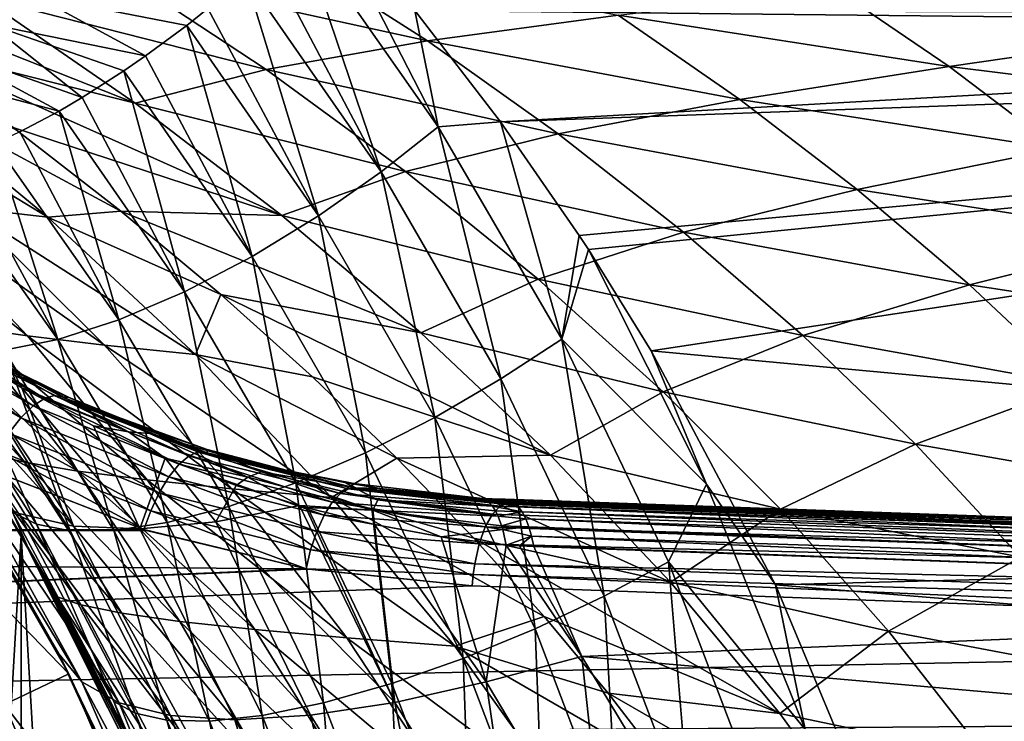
# Model space of a CAD drawing. Header units: metres. Extents: x -27 to 243, y -26 to 26.
# Tile 60 of 88: x 22.72 to 33.1, y 11.16 to 18.56. Entities that reach past the tile are written whole.
import ezdxf

# ---------------------------------------------------------------- set-up
doc = ezdxf.new("R2010")
doc.units = ezdxf.units.M
doc.layers.add('solid_ASS_SW0001', color=7, linetype='CONTINUOUS')

msp = doc.modelspace()

# ---------------------------------------------------------------- linework, layer by layer
at = {"layer": 'solid_ASS_SW0001'}
for points in [[(25.654772, 19.537268, 50.870316), (27.128872, 17.428709, 51.915211), (25.911026, 19.803213, 50.947845)], [(27.128872, 17.428709, 51.915211), (26.883625, 18.656546, 51.597443), (25.911026, 19.803213, 50.947845)], [(25.329744, 19.222387, 50.810795), (26.52849, 16.953436, 51.834778), (25.654772, 19.537268, 50.870316)], [(26.52849, 16.953436, 51.834778), (27.128872, 17.428709, 51.915211), (25.654772, 19.537268, 50.870316)], [(25.586086, 19.249228, 23.390959), (27.015726, 18.334045, 22.687473), (23.78513, 19.046396, 20.162554)], [(25.329744, 19.222387, 50.810795), (25.099281, 19.012621, 50.79195), (26.52849, 16.953436, 51.834778)], [(29.026424, 18.605076, 25.84771), (27.015726, 18.334045, 22.687473), (25.586086, 19.249228, 23.390959)], [(20.124397, 19.188202, 13.894949), (22.311749, 18.797764, 16.835327), (23.935263, 17.67667, 16.087584)], [(21.429646, 18.308308, 13.304354), (20.124397, 19.188202, 13.894949), (23.935263, 17.67667, 16.087584)], [(21.072792, 19.135115, 50.102947), (22.402098, 18.510794, 50.633698), (22.886286, 18.809242, 50.423519)], [(33.910938, 19.158918, 31.983223), (34.995266, 18.421989, 31.322075), (31.330433, 18.871935, 28.939377)], [(23.78513, 19.046396, 20.162554), (25.31551, 18.032469, 19.43886), (22.311749, 18.797764, 16.835327)], [(27.015726, 18.334045, 22.687473), (25.31551, 18.032469, 19.43886), (23.78513, 19.046396, 20.162554)], [(24.702173, 18.674763, 50.800285), (25.867764, 16.490822, 51.868607), (25.099281, 19.012621, 50.79195)], [(25.867764, 16.490822, 51.868607), (26.52849, 16.953436, 51.834778), (25.099281, 19.012621, 50.79195)], [(25.31551, 18.032469, 19.43886), (23.935263, 17.67667, 16.087584), (22.311749, 18.797764, 16.835327)], [(22.886286, 18.809242, 50.423519), (22.402098, 18.510794, 50.633698), (24.04562, 18.175444, 50.916603)], [(22.886286, 18.809242, 50.423519), (24.480217, 18.498009, 50.825851), (24.702173, 18.674763, 50.800285)], [(22.886286, 18.809242, 50.423519), (24.04562, 18.175444, 50.916603), (24.480217, 18.498009, 50.825851)], [(31.330433, 18.871935, 28.939377), (32.514355, 18.064249, 28.28089), (29.026424, 18.605076, 25.84771)], [(34.995266, 18.421989, 31.322075), (32.514355, 18.064249, 28.28089), (31.330433, 18.871935, 28.939377)], [(24.702173, 18.674763, 50.800285), (24.480217, 18.498009, 50.825851), (25.867764, 16.490822, 51.868607)], [(26.883625, 18.656546, 51.597443), (45.198265, 18.460251, 60.950802), (39.81081, 18.619421, 58.185547)], [(26.883625, 18.656546, 51.597443), (27.784985, 17.481909, 52.20491), (45.198265, 18.460251, 60.950802)], [(27.128872, 17.428709, 51.915211), (27.784985, 17.481909, 52.20491), (26.883625, 18.656546, 51.597443)], [(29.026424, 18.605076, 25.84771), (30.30917, 17.717093, 25.183714), (27.015726, 18.334045, 22.687473)], [(32.514355, 18.064249, 28.28089), (30.30917, 17.717093, 25.183714), (29.026424, 18.605076, 25.84771)], [(22.402098, 18.510794, 50.633698), (21.908758, 18.254158, 50.907055), (23.378336, 17.738316, 51.156525)], [(22.402098, 18.510794, 50.633698), (23.816399, 18.017435, 50.985439), (24.04562, 18.175444, 50.916603)], [(22.402098, 18.510794, 50.633698), (23.378336, 17.738316, 51.156525), (23.816399, 18.017435, 50.985439)], [(24.04562, 18.175444, 50.916603), (25.167765, 16.062836, 52.030231), (24.480217, 18.498009, 50.825851)], [(25.167765, 16.062836, 52.030231), (25.867764, 16.490822, 51.868607), (24.480217, 18.498009, 50.825851)], [(27.784985, 17.481909, 52.20491), (50.657959, 18.298946, 63.753139), (45.198265, 18.460251, 60.950802)], [(34.995266, 18.421989, 31.322075), (36.047256, 17.62554, 30.68618), (32.514355, 18.064249, 28.28089)], [(21.429646, 18.308308, 13.304354), (23.935263, 17.67667, 16.087584), (25.482708, 16.495258, 15.373781)], [(22.650892, 17.423229, 12.750533), (21.429646, 18.308308, 13.304354), (25.482708, 16.495258, 15.373781)], [(27.015726, 18.334045, 22.687473), (28.394276, 17.356653, 22.011011), (25.31551, 18.032469, 19.43886)], [(30.30917, 17.717093, 25.183714), (28.394276, 17.356653, 22.011011), (27.015726, 18.334045, 22.687473)], [(27.784985, 17.481909, 52.20491), (28.614914, 16.284735, 52.768856), (50.657959, 18.298946, 63.753139)], [(28.614914, 16.284735, 52.768856), (28.711525, 16.137007, 52.834793), (50.657959, 18.298946, 63.753139)], [(28.711525, 16.137007, 52.834793), (29.373775, 15.06986, 53.288395), (50.657959, 18.298946, 63.753139)], [(50.415245, 13.110498, 64.200081), (50.657959, 18.298946, 63.753139), (29.373775, 15.06986, 53.288395)], [(21.908758, 18.254158, 50.907055), (21.417606, 18.0478, 51.240524), (23.133545, 17.595459, 51.274818)], [(21.908758, 18.254158, 50.907055), (23.133545, 17.595459, 51.274818), (23.378336, 17.738316, 51.156525)], [(24.04562, 18.175444, 50.916603), (23.816399, 18.017435, 50.985439), (25.167765, 16.062836, 52.030231)], [(32.514355, 18.064249, 28.28089), (33.659252, 17.196875, 27.648479), (30.30917, 17.717093, 25.183714)], [(36.047256, 17.62554, 30.68618), (33.659252, 17.196875, 27.648479), (32.514355, 18.064249, 28.28089)], [(20.588404, 17.95282, 4.025544), (21.345802, 17.854723, 8.563871), (23.015495, 16.4767, 7.867319)], [(22.155151, 16.575823, 3.43997), (20.588404, 17.95282, 4.025544), (23.015495, 16.4767, 7.867319)], [(21.417606, 18.0478, 51.240524), (22.718843, 17.375509, 51.51339), (23.133545, 17.595459, 51.274818)], [(23.378336, 17.738316, 51.156525), (24.456186, 15.691623, 52.323811), (23.816399, 18.017435, 50.985439)], [(24.456186, 15.691623, 52.323811), (25.167765, 16.062836, 52.030231), (23.816399, 18.017435, 50.985439)], [(25.31551, 18.032469, 19.43886), (26.783426, 16.957111, 18.745068), (23.935263, 17.67667, 16.087584)], [(28.394276, 17.356653, 22.011011), (26.783426, 16.957111, 18.745068), (25.31551, 18.032469, 19.43886)], [(21.345802, 17.854723, 8.563871), (22.650892, 17.423229, 12.750533), (23.786257, 16.539392, 12.234496)], [(23.015495, 16.4767, 7.867319), (21.345802, 17.854723, 8.563871), (23.786257, 16.539392, 12.234496)], [(23.378336, 17.738316, 51.156525), (23.133545, 17.595459, 51.274818), (24.456186, 15.691623, 52.323811)], [(26.783426, 16.957111, 18.745068), (25.482708, 16.495258, 15.373781), (23.935263, 17.67667, 16.087584)], [(30.30917, 17.717093, 25.183714), (31.544697, 16.769564, 24.547138), (28.394276, 17.356653, 22.011011)], [(33.659252, 17.196875, 27.648479), (31.544697, 16.769564, 24.547138), (30.30917, 17.717093, 25.183714)], [(22.718843, 17.375509, 51.51339), (23.764212, 15.396231, 52.742104), (23.133545, 17.595459, 51.274818)], [(23.764212, 15.396231, 52.742104), (24.456186, 15.691623, 52.323811), (23.133545, 17.595459, 51.274818)], [(27.128872, 17.428709, 51.915211), (28.43129, 15.191776, 52.862865), (27.784985, 17.481909, 52.20491)], [(28.43129, 15.191776, 52.862865), (28.614914, 16.284735, 52.768856), (27.784985, 17.481909, 52.20491)], [(22.718843, 17.375509, 51.51339), (22.461258, 17.253489, 51.686829), (23.764212, 15.396231, 52.742104)], [(23.786257, 16.539392, 12.234496), (22.650892, 17.423229, 12.750533), (25.482708, 16.495258, 15.373781)], [(26.52849, 16.953436, 51.834778), (27.790827, 14.772304, 52.781269), (27.128872, 17.428709, 51.915211)], [(28.394276, 17.356653, 22.011011), (29.715267, 16.320364, 21.364317), (26.783426, 16.957111, 18.745068)], [(27.790827, 14.772304, 52.781269), (28.43129, 15.191776, 52.862865), (27.128872, 17.428709, 51.915211)], [(31.544697, 16.769564, 24.547138), (29.715267, 16.320364, 21.364317), (28.394276, 17.356653, 22.011011)], [(22.085451, 17.097097, 51.977291), (23.122208, 15.189608, 53.266727), (22.461258, 17.253489, 51.686829)], [(23.122208, 15.189608, 53.266727), (23.764212, 15.396231, 52.742104), (22.461258, 17.253489, 51.686829)], [(33.659252, 17.196875, 27.648479), (34.760635, 16.272608, 27.044029), (31.544697, 16.769564, 24.547138)], [(22.085451, 17.097097, 51.977291), (21.828985, 17.006464, 52.203358), (23.122208, 15.189608, 53.266727)], [(22.555407, 15.076756, 53.87075), (23.122208, 15.189608, 53.266727), (21.828985, 17.006464, 52.203358)], [(26.783426, 16.957111, 18.745068), (28.181366, 15.823833, 18.084435), (25.482708, 16.495258, 15.373781)], [(25.867764, 16.490822, 51.868607), (27.093584, 14.36685, 52.81559), (26.52849, 16.953436, 51.834778)], [(27.093584, 14.36685, 52.81559), (27.790827, 14.772304, 52.781269), (26.52849, 16.953436, 51.834778)], [(29.715267, 16.320364, 21.364317), (28.181366, 15.823833, 18.084435), (26.783426, 16.957111, 18.745068)], [(20.835993, 16.774071, -5.546363), (21.427879, 16.674948, -1.033764), (22.801928, 15.225324, -1.483492)], [(22.139992, 15.322739, -5.901093), (20.835993, 16.774071, -5.546363), (22.801928, 15.225324, -1.483492)], [(31.544697, 16.769564, 24.547138), (32.727345, 15.765676, 23.940374), (29.715267, 16.320364, 21.364317)], [(34.760635, 16.272608, 27.044029), (32.727345, 15.765676, 23.940374), (31.544697, 16.769564, 24.547138)], [(21.427879, 16.674948, -1.033764), (22.155151, 16.575823, 3.43997), (23.613781, 15.127909, 2.891074)], [(22.801928, 15.225324, -1.483492), (21.427879, 16.674948, -1.033764), (23.613781, 15.127909, 2.891074)], [(22.155151, 16.575823, 3.43997), (23.015495, 16.4767, 7.867319), (24.572989, 15.030494, 7.214276)], [(23.613781, 15.127909, 2.891074), (22.155151, 16.575823, 3.43997), (24.572989, 15.030494, 7.214276)], [(23.015495, 16.4767, 7.867319), (23.786257, 16.539392, 12.234496), (24.836817, 15.6613, 11.755969)], [(23.786257, 16.539392, 12.234496), (25.482708, 16.495258, 15.373781), (26.945007, 15.257439, 14.698069)], [(24.836817, 15.6613, 11.755969), (23.786257, 16.539392, 12.234496), (26.945007, 15.257439, 14.698069)], [(24.572989, 15.030494, 7.214276), (23.015495, 16.4767, 7.867319), (24.836817, 15.6613, 11.755969)], [(25.167765, 16.062836, 52.030231), (26.362709, 13.995056, 52.979561), (25.867764, 16.490822, 51.868607)], [(28.181366, 15.823833, 18.084435), (26.945007, 15.257439, 14.698069), (25.482708, 16.495258, 15.373781)], [(26.362709, 13.995056, 52.979561), (27.093584, 14.36685, 52.81559), (25.867764, 16.490822, 51.868607)], [(29.715267, 16.320364, 21.364317), (30.972088, 15.228563, 20.750219), (28.181366, 15.823833, 18.084435)], [(32.727345, 15.765676, 23.940374), (30.972088, 15.228563, 20.750219), (29.715267, 16.320364, 21.364317)], [(28.43129, 15.191776, 52.862865), (28.711525, 16.137007, 52.834793), (28.614914, 16.284735, 52.768856)], [(34.760635, 16.272608, 27.044029), (35.813599, 15.294523, 26.469629), (32.727345, 15.765676, 23.940374)], [(29.956497, 13.665043, 53.730083), (28.711525, 16.137007, 52.834793), (28.43129, 15.191776, 52.862865)], [(29.956497, 13.665043, 53.730083), (29.373775, 15.06986, 53.288395), (28.711525, 16.137007, 52.834793)], [(24.456186, 15.691623, 52.323811), (25.627773, 13.676477, 53.277393), (25.167765, 16.062836, 52.030231)], [(25.627773, 13.676477, 53.277393), (26.362709, 13.995056, 52.979561), (25.167765, 16.062836, 52.030231)], [(28.181366, 15.823833, 18.084435), (29.501295, 14.636413, 17.460562), (26.945007, 15.257439, 14.698069)], [(30.972088, 15.228563, 20.750219), (29.501295, 14.636413, 17.460562), (28.181366, 15.823833, 18.084435)], [(21.055731, 15.675412, 74), (21.055754, -15.675382, 74), (22.733221, -13.124899, 74)], [(21.055731, 15.675412, 74), (22.733221, -13.124899, 74), (22.733206, 13.124928, 74)], [(21.46913, 15.104271, 56.654217), (21.055731, 15.675412, 74), (22.733206, 13.124928, 74)], [(21.055754, 15.675382, -24), (22.733221, 13.124899, -24), (21.055731, -15.675412, -24)], [(22.273617, 13.890589, -23.82666), (22.733221, 13.124899, -24), (21.055754, 15.675382, -24)], [(23.764212, 15.396231, 52.742104), (24.921331, 13.42766, 53.701756), (24.456186, 15.691623, 52.323811)], [(24.921331, 13.42766, 53.701756), (25.627773, 13.676477, 53.277393), (24.456186, 15.691623, 52.323811)], [(32.727345, 15.765676, 23.940374), (33.851341, 14.708695, 23.365879), (30.972088, 15.228563, 20.750219)], [(35.813599, 15.294523, 26.469629), (33.851341, 14.708695, 23.365879), (32.727345, 15.765676, 23.940374)], [(24.572989, 15.030494, 7.214276), (24.836817, 15.6613, 11.755969), (25.804478, 14.792842, 11.314269)], [(24.836817, 15.6613, 11.755969), (26.945007, 15.257439, 14.698069), (28.312719, 13.967291, 14.064846)], [(25.804478, 14.792842, 11.314269), (24.836817, 15.6613, 11.755969), (28.312719, 13.967291, 14.064846)], [(21.274279, 15.517568, -14.831393), (21.630236, 15.420154, -10.353264), (22.770411, 13.894574, -10.596485)], [(22.375492, 13.987757, -14.992202), (21.274279, 15.517568, -14.831393), (22.770411, 13.894574, -10.596485)], [(21.553452, 15.368216, 115.038727), (21.418839, 15.301363, 115.225815), (22.860497, 14.488659, 115.939018)], [(21.663185, 15.386445, 114.839096), (21.553452, 15.368216, 115.038727), (22.980417, 14.566833, 115.756256)], [(21.553452, 15.368216, 115.038727), (22.860497, 14.488659, 115.939018), (22.980417, 14.566833, 115.756256)], [(21.630236, 15.420154, -10.353264), (22.139992, 15.322739, -5.901093), (23.333036, 13.801393, -6.229074)], [(22.770411, 13.894574, -10.596485), (21.630236, 15.420154, -10.353264), (23.333036, 13.801393, -6.229074)], [(21.663185, 15.386445, 114.839096), (22.980417, 14.566833, 115.756256), (23.082851, 14.596684, 115.562645)], [(21.663185, 15.386445, 114.839096), (23.082851, 14.596684, 115.562645), (21.743774, 15.362545, 114.644005)], [(21.743774, 15.362545, 114.644005), (23.163334, 14.583833, 115.37368), (21.810076, 15.343473, 109.921448)], [(21.743774, 15.362545, 114.644005), (23.082851, 14.596684, 115.562645), (23.163334, 14.583833, 115.37368)], [(23.122208, 15.189608, 53.266727), (24.274382, 13.259509, 54.233994), (23.764212, 15.396231, 52.742104)], [(24.274382, 13.259509, 54.233994), (24.921331, 13.42766, 53.701756), (23.764212, 15.396231, 52.742104)], [(21.418839, 15.301363, 115.225815), (21.268841, 15.186626, 115.381996), (22.731356, 14.363381, 116.094101)], [(21.418839, 15.301363, 115.225815), (22.731356, 14.363381, 116.094101), (22.860497, 14.488659, 115.939018)], [(23.163334, 14.583833, 115.37368), (21.893219, 15.292018, 109.987495), (21.810076, 15.343473, 109.921448)], [(21.893219, 15.292018, 109.987495), (22.961876, 14.698959, 110.630753), (22.673473, 14.803554, 110.242073)], [(22.519201, 14.933059, 110.468216), (22.961876, 14.698959, 110.630753), (21.893219, 15.292018, 109.987495)], [(23.163334, 14.583833, 115.37368), (22.519201, 14.933059, 110.468216), (21.893219, 15.292018, 109.987495)], [(22.139992, 15.322739, -5.901093), (22.801928, 15.225324, -1.483492), (24.061604, 13.70821, -1.899358)], [(23.333036, 13.801393, -6.229074), (22.139992, 15.322739, -5.901093), (24.061604, 13.70821, -1.899358)], [(29.501295, 14.636413, 17.460562), (28.312719, 13.967291, 14.064846), (26.945007, 15.257439, 14.698069)], [(21.268841, 15.186626, 115.381996), (22.603573, 14.200228, 116.207748), (22.731356, 14.363381, 116.094101)], [(21.462807, 15.234609, 108.550575), (23.286198, 13.22237, 108.639252), (22.709681, 13.354403, 107.470459)], [(21.462807, 15.234609, 108.550575), (22.037796, 15.108104, 109.650642), (23.286198, 13.22237, 108.639252)], [(22.555407, 15.076756, 53.87075), (23.71196, 13.175734, 54.846779), (23.122208, 15.189608, 53.266727)], [(22.801928, 15.225324, -1.483492), (23.613781, 15.127909, 2.891074), (24.953644, 13.615028, 2.38343)], [(24.061604, 13.70821, -1.899358), (22.801928, 15.225324, -1.483492), (24.953644, 13.615028, 2.38343)], [(23.71196, 13.175734, 54.846779), (24.274382, 13.259509, 54.233994), (23.122208, 15.189608, 53.266727)], [(27.790827, 14.772304, 52.781269), (28.879536, 12.484555, 53.616524), (28.43129, 15.191776, 52.862865)], [(29.956497, 13.665043, 53.730083), (28.43129, 15.191776, 52.862865), (29.555689, 12.843399, 53.699329)], [(28.879536, 12.484555, 53.616524), (29.555689, 12.843399, 53.699329), (28.43129, 15.191776, 52.862865)], [(30.972088, 15.228563, 20.750219), (32.157684, 14.084888, 20.171822), (29.501295, 14.636413, 17.460562)], [(33.851341, 14.708695, 23.365879), (32.157684, 14.084888, 20.171822), (30.972088, 15.228563, 20.750219)], [(22.170496, 14.054592, 57.226486), (21.46913, 15.104271, 56.654217), (22.733206, 13.124928, 74)], [(21.706089, 15.11343, 55.192467), (22.895077, 13.241516, 56.187672), (22.080814, 15.0546, 54.522968)], [(22.644156, 13.368819, 56.857132), (22.895077, 13.241516, 56.187672), (21.706089, 15.11343, 55.192467)], [(22.037796, 15.108104, 109.650642), (22.739748, 14.679949, 110.092781), (23.286198, 13.22237, 108.639252)], [(22.673473, 14.803554, 110.242073), (22.739748, 14.679949, 110.092781), (22.037796, 15.108104, 109.650642)], [(22.080814, 15.0546, 54.522968), (23.25013, 13.172841, 55.508457), (22.555407, 15.076756, 53.87075)], [(22.895077, 13.241516, 56.187672), (23.25013, 13.172841, 55.508457), (22.080814, 15.0546, 54.522968)], [(23.25013, 13.172841, 55.508457), (23.71196, 13.175734, 54.846779), (22.555407, 15.076756, 53.87075)], [(23.613781, 15.127909, 2.891074), (24.572989, 15.030494, 7.214276), (26.006365, 13.521847, 6.61021)], [(24.953644, 13.615028, 2.38343), (23.613781, 15.127909, 2.891074), (26.006365, 13.521847, 6.61021)], [(50.415245, 13.110498, 64.200081), (29.373775, 15.06986, 53.288395), (30.683735, 12.602313, 54.193901)], [(29.956497, 13.665043, 53.730083), (30.683735, 12.602313, 54.193901), (29.373775, 15.06986, 53.288395)], [(24.572989, 15.030494, 7.214276), (25.804478, 14.792842, 11.314269), (26.692621, 13.936644, 10.908033)], [(26.006365, 13.521847, 6.61021), (24.572989, 15.030494, 7.214276), (26.692621, 13.936644, 10.908033)], [(22.519201, 14.933059, 110.468216), (23.239559, 14.577792, 110.985802), (22.961876, 14.698959, 110.630753)], [(23.163334, 14.583833, 115.37368), (23.239559, 14.577792, 110.985802), (22.519201, 14.933059, 110.468216)], [(22.673473, 14.803554, 110.242073), (23.865725, 14.213538, 110.924202), (22.739748, 14.679949, 110.092781)], [(22.961876, 14.698959, 110.630753), (23.865725, 14.213538, 110.924202), (22.673473, 14.803554, 110.242073)], [(26.692621, 13.936644, 10.908033), (25.804478, 14.792842, 11.314269), (28.312719, 13.967291, 14.064846)], [(27.093584, 14.36685, 52.81559), (28.150307, 12.139983, 53.651352), (27.790827, 14.772304, 52.781269)], [(28.150307, 12.139983, 53.651352), (28.879536, 12.484555, 53.616524), (27.790827, 14.772304, 52.781269)], [(22.739748, 14.679949, 110.092781), (23.984903, 13.193845, 109.746529), (23.286198, 13.22237, 108.639252)], [(22.739748, 14.679949, 110.092781), (23.495781, 14.27894, 110.541229), (23.984903, 13.193845, 109.746529)], [(23.865725, 14.213538, 110.924202), (23.495781, 14.27894, 110.541229), (22.739748, 14.679949, 110.092781)], [(22.961876, 14.698959, 110.630753), (24.088013, 14.195832, 111.247856), (23.865725, 14.213538, 110.924202)], [(23.510881, 14.458878, 111.171066), (24.088013, 14.195832, 111.247856), (22.961876, 14.698959, 110.630753)], [(23.239559, 14.577792, 110.985802), (23.510881, 14.458878, 111.171066), (22.961876, 14.698959, 110.630753)], [(29.501295, 14.636413, 17.460562), (30.734884, 13.398777, 16.877245), (28.312719, 13.967291, 14.064846)], [(32.157684, 14.084888, 20.171822), (30.734884, 13.398777, 16.877245), (29.501295, 14.636413, 17.460562)], [(33.851341, 14.708695, 23.365879), (34.910553, 13.60212, 22.826307), (32.157684, 14.084888, 20.171822)], [(22.980417, 14.566833, 115.756256), (22.860497, 14.488659, 115.939018), (24.39957, 13.875012, 116.650818)], [(23.082851, 14.596684, 115.562645), (22.980417, 14.566833, 115.756256), (24.50355, 13.962183, 116.472336)], [(22.980417, 14.566833, 115.756256), (24.39957, 13.875012, 116.650818), (24.50355, 13.962183, 116.472336)], [(23.082851, 14.596684, 115.562645), (24.50355, 13.962183, 116.472336), (24.596909, 14.002357, 116.284592)], [(23.082851, 14.596684, 115.562645), (24.596909, 14.002357, 116.284592), (23.163334, 14.583833, 115.37368)], [(23.163334, 14.583833, 115.37368), (24.67518, 14.000339, 116.10157), (23.239559, 14.577792, 110.985802)], [(23.163334, 14.583833, 115.37368), (24.596909, 14.002357, 116.284592), (24.67518, 14.000339, 116.10157)], [(24.67518, 14.000339, 116.10157), (23.510881, 14.458878, 111.171066), (23.239559, 14.577792, 110.985802)], [(22.860497, 14.488659, 115.939018), (22.731356, 14.363381, 116.094101), (24.29208, 13.742381, 116.804657)], [(22.860497, 14.488659, 115.939018), (24.29208, 13.742381, 116.804657), (24.39957, 13.875012, 116.650818)], [(23.510881, 14.458878, 111.171066), (24.846943, 13.972901, 111.847672), (24.088013, 14.195832, 111.247856)], [(24.694691, 14.028013, 111.920799), (24.846943, 13.972901, 111.847672), (23.510881, 14.458878, 111.171066)], [(23.966007, 14.276701, 111.470383), (24.694691, 14.028013, 111.920799), (23.510881, 14.458878, 111.171066)], [(24.67518, 14.000339, 116.10157), (23.966007, 14.276701, 111.470383), (23.510881, 14.458878, 111.171066)], [(22.731356, 14.363381, 116.094101), (22.603573, 14.200228, 116.207748), (24.189444, 13.573158, 116.920822)], [(22.731356, 14.363381, 116.094101), (24.189444, 13.573158, 116.920822), (24.29208, 13.742381, 116.804657)], [(26.362709, 13.995056, 52.979561), (27.39304, 11.826685, 53.817745), (27.093584, 14.36685, 52.81559)], [(27.39304, 11.826685, 53.817745), (28.150307, 12.139983, 53.651352), (27.093584, 14.36685, 52.81559)], [(21.089808, 13.884612, 76.599998), (21.724998, 14.28371, 76.599998), (23.235958, 11.665771, 76.599998)], [(23.153362, 11.828854, 103.966042), (23.235958, 11.665771, 76.599998), (21.724998, 14.28371, 76.599998)], [(23.12985, 11.874765, 103.987953), (23.153362, 11.828854, 103.966042), (21.724998, 14.28371, 76.599998)], [(22.05422, 13.769945, 104.989159), (23.12985, 11.874765, 103.987953), (21.724998, 14.28371, 76.599998)], [(23.495781, 14.27894, 110.541229), (24.250662, 13.93631, 110.96077), (23.984903, 13.193845, 109.746529)], [(23.865725, 14.213538, 110.924202), (24.250662, 13.93631, 110.96077), (23.495781, 14.27894, 110.541229)], [(24.69463, 13.994307, 116.110657), (24.694691, 14.028013, 111.920799), (23.966007, 14.276701, 111.470383)], [(24.67518, 14.000339, 116.10157), (24.69463, 13.994307, 116.110657), (23.966007, 14.276701, 111.470383)], [(22.603573, 14.200228, 116.207748), (22.487307, 14.014318, 116.273102), (24.099247, 13.381722, 116.992081)], [(22.603573, 14.200228, 116.207748), (24.099247, 13.381722, 116.992081), (24.189444, 13.573158, 116.920822)], [(23.865725, 14.213538, 110.924202), (25.123222, 13.737577, 111.568275), (24.250662, 13.93631, 110.96077)], [(24.088013, 14.195832, 111.247856), (25.123222, 13.737577, 111.568275), (23.865725, 14.213538, 110.924202)], [(24.088013, 14.195832, 111.247856), (25.267069, 13.791731, 111.827766), (25.123222, 13.737577, 111.568275)], [(24.846943, 13.972901, 111.847672), (25.267069, 13.791731, 111.827766), (24.088013, 14.195832, 111.247856)], [(23.114016, 12.477227, -19.479551), (22.273617, 13.890589, -23.82666), (22.149681, 14.080938, -19.406826)], [(22.149681, 14.080938, -19.406826), (22.375492, 13.987757, -14.992202), (23.363764, 12.390552, -15.13846)], [(23.114016, 12.477227, -19.479551), (22.149681, 14.080938, -19.406826), (23.363764, 12.390552, -15.13846)], [(22.809296, 12.992248, 57.751751), (22.170496, 14.054592, 57.226486), (22.733206, 13.124928, 74)], [(22.644156, 13.368819, 56.857132), (22.170496, 14.054592, 57.226486), (22.809296, 12.992248, 57.751751)], [(22.487307, 14.014318, 116.273102), (22.389875, 13.82236, 116.291374), (24.026562, 13.184169, 117.018333)], [(22.487307, 14.014318, 116.273102), (24.026562, 13.184169, 117.018333), (24.099247, 13.381722, 116.992081)], [(24.69463, 13.994307, 116.110657), (26.255272, 13.622801, 116.820709), (24.694691, 14.028013, 111.920799)], [(24.694691, 14.028013, 111.920799), (25.424183, 13.829284, 112.337669), (24.846943, 13.972901, 111.847672)], [(26.255272, 13.622801, 116.820709), (25.424183, 13.829284, 112.337669), (24.694691, 14.028013, 111.920799)], [(32.157684, 14.084888, 20.171822), (33.264771, 12.893121, 19.632374), (30.734884, 13.398777, 16.877245)], [(34.910553, 13.60212, 22.826307), (33.264771, 12.893121, 19.632374), (32.157684, 14.084888, 20.171822)], [(22.375492, 13.987757, -14.992202), (22.770411, 13.894574, -10.596485), (23.795479, 12.303875, -10.817713)], [(23.363764, 12.390552, -15.13846), (22.375492, 13.987757, -14.992202), (23.795479, 12.303875, -10.817713)], [(24.250662, 13.93631, 110.96077), (24.786413, 13.26816, 110.764984), (23.984903, 13.193845, 109.746529)], [(24.250662, 13.93631, 110.96077), (24.99898, 13.650429, 111.348923), (24.786413, 13.26816, 110.764984)], [(25.123222, 13.737577, 111.568275), (24.99898, 13.650429, 111.348923), (24.250662, 13.93631, 110.96077)], [(24.50355, 13.962183, 116.472336), (24.39957, 13.875012, 116.650818), (26.011742, 13.472085, 117.35434)], [(24.596909, 14.002357, 116.284592), (24.50355, 13.962183, 116.472336), (26.098747, 13.565752, 117.180077)], [(24.50355, 13.962183, 116.472336), (26.011742, 13.472085, 117.35434), (26.098747, 13.565752, 117.180077)], [(24.596909, 14.002357, 116.284592), (26.098747, 13.565752, 117.180077), (26.181377, 13.614629, 116.998009)], [(24.596909, 14.002357, 116.284592), (26.181377, 13.614629, 116.998009), (24.69463, 13.994307, 116.110657)], [(24.67518, 14.000339, 116.10157), (24.596909, 14.002357, 116.284592), (24.69463, 13.994307, 116.110657)], [(24.69463, 13.994307, 116.110657), (26.181377, 13.614629, 116.998009), (26.255272, 13.622801, 116.820709)], [(24.846943, 13.972901, 111.847672), (26.248419, 13.62389, 112.464462), (25.267069, 13.791731, 111.827766)], [(25.424183, 13.829284, 112.337669), (26.248419, 13.62389, 112.464462), (24.846943, 13.972901, 111.847672)], [(25.627773, 13.676477, 53.277393), (26.638979, 11.561395, 54.119976), (26.362709, 13.995056, 52.979561)], [(26.006365, 13.521847, 6.61021), (26.692621, 13.936644, 10.908033), (27.505255, 13.094689, 10.535628)], [(26.638979, 11.561395, 54.119976), (27.39304, 11.826685, 53.817745), (26.362709, 13.995056, 52.979561)], [(26.692621, 13.936644, 10.908033), (28.312719, 13.967291, 14.064846), (29.576681, 12.629123, 13.478467)], [(27.505255, 13.094689, 10.535628), (26.692621, 13.936644, 10.908033), (29.576681, 12.629123, 13.478467)], [(30.734884, 13.398777, 16.877245), (29.576681, 12.629123, 13.478467), (28.312719, 13.967291, 14.064846)], [(22.415388, 13.81041, 116.303062), (-21.718792, 13.122828, 99.467575), (24.026562, 13.184169, 117.018333)], [(21.089808, 13.884612, 76.599998), (23.235958, 11.665771, 76.599998), (22.560131, 11.340324, 76.599998)], [(21.97056, 13.903038, 105.066978), (23.12985, 11.874765, 103.987953), (22.05422, 13.769945, 104.989159)], [(23.372757, 11.580112, 105.20636), (23.12985, 11.874765, 103.987953), (21.97056, 13.903038, 105.066978)], [(23.372757, 11.580112, 105.20636), (21.97056, 13.903038, 105.066978), (22.268538, 13.585346, 106.270576)], [(22.273617, 13.890589, -23.82666), (23.014292, 12.625564, -23.82666), (22.733221, 13.124899, -24)], [(23.114016, 12.477227, -19.479551), (23.014292, 12.625564, -23.82666), (22.273617, 13.890589, -23.82666)], [(22.389875, 13.82236, 116.291374), (22.415388, 13.81041, 116.303062), (24.026562, 13.184169, 117.018333)], [(22.770411, 13.894574, -10.596485), (23.333036, 13.801393, -6.229074), (24.407652, 12.217199, -6.527424)], [(23.795479, 12.303875, -10.817713), (22.770411, 13.894574, -10.596485), (24.407652, 12.217199, -6.527424)], [(23.333036, 13.801393, -6.229074), (24.061604, 13.70821, -1.899358), (25.198387, 12.130523, -2.277697)], [(24.407652, 12.217199, -6.527424), (23.333036, 13.801393, -6.229074), (25.198387, 12.130523, -2.277697)], [(24.39957, 13.875012, 116.650818), (24.29208, 13.742381, 116.804657), (25.926365, 13.335335, 117.506813)], [(24.39957, 13.875012, 116.650818), (25.926365, 13.335335, 117.506813), (26.011742, 13.472085, 117.35434)], [(25.424183, 13.829284, 112.337669), (26.515644, 13.616347, 112.787987), (26.248419, 13.62389, 112.464462)], [(26.144089, 13.680094, 112.716934), (26.515644, 13.616347, 112.787987), (25.424183, 13.829284, 112.337669)], [(26.255272, 13.622801, 116.820709), (26.144089, 13.680094, 112.716934), (25.424183, 13.829284, 112.337669)], [(24.061604, 13.70821, -1.899358), (24.953644, 13.615028, 2.38343), (26.165028, 12.043847, 1.921534)], [(25.198387, 12.130523, -2.277697), (24.061604, 13.70821, -1.899358), (26.165028, 12.043847, 1.921534)], [(24.29208, 13.742381, 116.804657), (24.189444, 13.573158, 116.920822), (25.849018, 13.163779, 117.625244)], [(24.29208, 13.742381, 116.804657), (25.849018, 13.163779, 117.625244), (25.926365, 13.335335, 117.506813)], [(25.123222, 13.737577, 111.568275), (25.668209, 13.438215, 111.672432), (24.99898, 13.650429, 111.348923)], [(25.267069, 13.791731, 111.827766), (26.440714, 13.389088, 112.15934), (25.123222, 13.737577, 111.568275)], [(25.123222, 13.737577, 111.568275), (26.440714, 13.389088, 112.15934), (25.668209, 13.438215, 111.672432)], [(25.267069, 13.791731, 111.827766), (26.494072, 13.497152, 112.358719), (26.440714, 13.389088, 112.15934)], [(26.248419, 13.62389, 112.464462), (26.494072, 13.497152, 112.358719), (25.267069, 13.791731, 111.827766)], [(24.99898, 13.650429, 111.348923), (25.668209, 13.438215, 111.672432), (24.786413, 13.26816, 110.764984)], [(24.921331, 13.42766, 53.701756), (25.921856, 11.358058, 54.550606), (25.627773, 13.676477, 53.277393)], [(24.953644, 13.615028, 2.38343), (26.006365, 13.521847, 6.61021), (27.304567, 11.957171, 6.060498)], [(26.165028, 12.043847, 1.921534), (24.953644, 13.615028, 2.38343), (27.304567, 11.957171, 6.060498)], [(25.921856, 11.358058, 54.550606), (26.638979, 11.561395, 54.119976), (25.627773, 13.676477, 53.277393)], [(26.181377, 13.614629, 116.998009), (26.098747, 13.565752, 117.180077), (27.78348, 13.431483, 117.740135)], [(26.144089, 13.680094, 112.716934), (27.56432, 13.516623, 113.374908), (26.515644, 13.616347, 112.787987)], [(26.269684, 13.620374, 116.827103), (27.56432, 13.516623, 113.374908), (26.144089, 13.680094, 112.716934)], [(26.269684, 13.620374, 116.827103), (26.144089, 13.680094, 112.716934), (26.255272, 13.622801, 116.820709)], [(26.269684, 13.620374, 116.827103), (26.255272, 13.622801, 116.820709), (26.181377, 13.614629, 116.998009)], [(26.269684, 13.620374, 116.827103), (26.181377, 13.614629, 116.998009), (27.870274, 13.460117, 117.519279)], [(26.181377, 13.614629, 116.998009), (27.826761, 13.452854, 117.630585), (27.870274, 13.460117, 117.519279)], [(26.181377, 13.614629, 116.998009), (27.78348, 13.431483, 117.740135), (27.826761, 13.452854, 117.630585)], [(26.248419, 13.62389, 112.464462), (27.701942, 13.430271, 112.999634), (26.494072, 13.497152, 112.358719)], [(27.65328, 13.481743, 113.135345), (27.701942, 13.430271, 112.999634), (26.248419, 13.62389, 112.464462)], [(27.634729, 13.494897, 113.18615), (27.65328, 13.481743, 113.135345), (26.248419, 13.62389, 112.464462)], [(26.515644, 13.616347, 112.787987), (27.634729, 13.494897, 113.18615), (26.248419, 13.62389, 112.464462)], [(26.269684, 13.620374, 116.827103), (27.870274, 13.460117, 117.519279), (27.56432, 13.516623, 113.374908)], [(27.56432, 13.516623, 113.374908), (27.634729, 13.494897, 113.18615), (26.515644, 13.616347, 112.787987)], [(30.996731, 11.077929, 54.493279), (29.956497, 13.665043, 53.730083), (29.555689, 12.843399, 53.699329)], [(30.996731, 11.077929, 54.493279), (30.683735, 12.602313, 54.193901), (29.956497, 13.665043, 53.730083)], [(23.766445, 11.360067, 106.428192), (22.268538, 13.585346, 106.270576), (22.709681, 13.354403, 107.470459)], [(23.766445, 11.360067, 106.428192), (23.372757, 11.580112, 105.20636), (22.268538, 13.585346, 106.270576)], [(24.189444, 13.573158, 116.920822), (24.099247, 13.381722, 116.992081), (25.785006, 12.970752, 117.702164)], [(24.189444, 13.573158, 116.920822), (25.785006, 12.970752, 117.702164), (25.849018, 13.163779, 117.625244)], [(26.006365, 13.521847, 6.61021), (27.505255, 13.094689, 10.535628), (28.246302, 12.268711, 10.195436)], [(27.304567, 11.957171, 6.060498), (26.006365, 13.521847, 6.61021), (28.246302, 12.268711, 10.195436)], [(26.098747, 13.565752, 117.180077), (26.011742, 13.472085, 117.35434), (27.700031, 13.347508, 117.947731)], [(26.098747, 13.565752, 117.180077), (27.700031, 13.347508, 117.947731), (27.78348, 13.431483, 117.740135)], [(26.494072, 13.497152, 112.358719), (27.761471, 13.324842, 112.827469), (26.440714, 13.389088, 112.15934)], [(27.732943, 13.382322, 112.91098), (27.761471, 13.324842, 112.827469), (26.494072, 13.497152, 112.358719)], [(27.701942, 13.430271, 112.999634), (27.732943, 13.382322, 112.91098), (26.494072, 13.497152, 112.358719)], [(27.881998, 13.496603, 113.367073), (27.634729, 13.494897, 113.18615), (27.56432, 13.516623, 113.374908)], [(27.699183, 13.509934, 113.430893), (27.881998, 13.496603, 113.367073), (27.56432, 13.516623, 113.374908)], [(27.870274, 13.460117, 117.519279), (27.699183, 13.509934, 113.430893), (27.56432, 13.516623, 113.374908)], [(27.881998, 13.496603, 113.367073), (27.928133, 13.471203, 113.247696), (27.634729, 13.494897, 113.18615)], [(27.928133, 13.471203, 113.247696), (27.65328, 13.481743, 113.135345), (27.634729, 13.494897, 113.18615)], [(27.699183, 13.509934, 113.430893), (27.834595, 13.504724, 113.488235), (27.881998, 13.496603, 113.367073)], [(27.85235, 13.482621, 115.506538), (27.834595, 13.504724, 113.488235), (27.699183, 13.509934, 113.430893)], [(27.85235, 13.482621, 115.506538), (27.699183, 13.509934, 113.430893), (27.870274, 13.460117, 117.519279)], [(43.49445, 12.930449, 119.414314), (27.881998, 13.496603, 113.367073), (27.834595, 13.504724, 113.488235)], [(43.49445, 12.930449, 119.414314), (27.834595, 13.504724, 113.488235), (43.419056, 12.952909, 119.608627)], [(43.419056, 12.952909, 119.608627), (27.834595, 13.504724, 113.488235), (27.85235, 13.482621, 115.506538)], [(43.49445, 12.930449, 119.414314), (27.928133, 13.471203, 113.247696), (27.881998, 13.496603, 113.367073)], [(24.274382, 13.259509, 54.233994), (25.273134, 11.225582, 55.090698), (24.921331, 13.42766, 53.701756)], [(26.673758, 11.363623, 110.738083), (24.786413, 13.26816, 110.764984), (25.668209, 13.438215, 111.672432)], [(25.273134, 11.225582, 55.090698), (25.921856, 11.358058, 54.550606), (24.921331, 13.42766, 53.701756)], [(26.673758, 11.363623, 110.738083), (25.668209, 13.438215, 111.672432), (25.736053, 13.418941, 111.703972)], [(26.440714, 13.389088, 112.15934), (25.736053, 13.418941, 111.703972), (25.668209, 13.438215, 111.672432)], [(26.673758, 11.363623, 110.738083), (25.736053, 13.418941, 111.703972), (26.45768, 13.239114, 112.024963)], [(26.440714, 13.389088, 112.15934), (26.45768, 13.239114, 112.024963), (25.736053, 13.418941, 111.703972)], [(26.011742, 13.472085, 117.35434), (25.926365, 13.335335, 117.506813), (27.62466, 13.212863, 118.130241)], [(26.011742, 13.472085, 117.35434), (27.62466, 13.212863, 118.130241), (27.700031, 13.347508, 117.947731)], [(26.440714, 13.389088, 112.15934), (27.161154, 13.107601, 112.311958), (26.45768, 13.239114, 112.024963)], [(26.440714, 13.389088, 112.15934), (27.809652, 13.185064, 112.680267), (27.161154, 13.107601, 112.311958)], [(27.798063, 13.225202, 112.716614), (27.809652, 13.185064, 112.680267), (26.440714, 13.389088, 112.15934)], [(27.761471, 13.324842, 112.827469), (27.798063, 13.225202, 112.716614), (26.440714, 13.389088, 112.15934)], [(27.972189, 13.429369, 113.132248), (27.701942, 13.430271, 112.999634), (27.65328, 13.481743, 113.135345)], [(27.928133, 13.471203, 113.247696), (27.972189, 13.429369, 113.132248), (27.65328, 13.481743, 113.135345)], [(44.011494, 12.761356, 124.288803), (27.78348, 13.431483, 117.740135), (27.700031, 13.347508, 117.947731)], [(28.013428, 13.371801, 113.022644), (27.732943, 13.382322, 112.91098), (27.701942, 13.430271, 112.999634)], [(27.972189, 13.429369, 113.132248), (28.013428, 13.371801, 113.022644), (27.701942, 13.430271, 112.999634)], [(44.096848, 12.845455, 124.07795), (27.826761, 13.452854, 117.630585), (27.78348, 13.431483, 117.740135)], [(44.096848, 12.845455, 124.07795), (27.78348, 13.431483, 117.740135), (44.011494, 12.761356, 124.288803)], [(44.180344, 12.872359, 123.866112), (27.870274, 13.460117, 117.519279), (27.826761, 13.452854, 117.630585)], [(44.096848, 12.845455, 124.07795), (44.180344, 12.872359, 123.866112), (27.826761, 13.452854, 117.630585)], [(27.85235, 13.482621, 115.506538), (27.870274, 13.460117, 117.519279), (43.419056, 12.952909, 119.608627)], [(44.180344, 12.872359, 123.866112), (43.419056, 12.952909, 119.608627), (27.870274, 13.460117, 117.519279)], [(43.566807, 12.862701, 119.223305), (27.972189, 13.429369, 113.132248), (27.928133, 13.471203, 113.247696)], [(43.566807, 12.862701, 119.223305), (27.928133, 13.471203, 113.247696), (43.49445, 12.930449, 119.414314)], [(43.566807, 12.862701, 119.223305), (28.013428, 13.371801, 113.022644), (27.972189, 13.429369, 113.132248)], [(30.734884, 13.398777, 16.877245), (31.874067, 12.115076, 16.338226), (29.576681, 12.629123, 13.478467)], [(33.264771, 12.893121, 19.632374), (31.874067, 12.115076, 16.338226), (30.734884, 13.398777, 16.877245)], [(22.644156, 13.368819, 56.857132), (22.809296, 12.992248, 57.751751), (23.709932, 11.371466, 57.752571)], [(22.644156, 13.368819, 56.857132), (23.709932, 11.371466, 57.752571), (22.895077, 13.241516, 56.187672)], [(24.307587, 11.225161, 107.622734), (22.709681, 13.354403, 107.470459), (23.286198, 13.22237, 108.639252)], [(24.307587, 11.225161, 107.622734), (23.766445, 11.360067, 106.428192), (22.709681, 13.354403, 107.470459)], [(24.099247, 13.381722, 116.992081), (24.026562, 13.184169, 117.018333), (25.737526, 12.771363, 117.736412)], [(24.099247, 13.381722, 116.992081), (25.737526, 12.771363, 117.736412), (25.785006, 12.970752, 117.702164)], [(25.926365, 13.335335, 117.506813), (25.849018, 13.163779, 117.625244), (27.561676, 13.035239, 118.277222)], [(25.926365, 13.335335, 117.506813), (27.561676, 13.035239, 118.277222), (27.62466, 13.212863, 118.130241)], [(44.011494, 12.761356, 124.288803), (27.700031, 13.347508, 117.947731), (27.62466, 13.212863, 118.130241)], [(28.013428, 13.371801, 113.022644), (27.761471, 13.324842, 112.827469), (27.732943, 13.382322, 112.91098)], [(28.013428, 13.371801, 113.022644), (28.05114, 13.29949, 112.920799), (27.761471, 13.324842, 112.827469)], [(28.05114, 13.29949, 112.920799), (27.798063, 13.225202, 112.716614), (27.761471, 13.324842, 112.827469)], [(28.05114, 13.29949, 112.920799), (28.084681, 13.213673, 112.82843), (27.798063, 13.225202, 112.716614)], [(43.630936, 12.752427, 119.049126), (28.05114, 13.29949, 112.920799), (28.013428, 13.371801, 113.022644)], [(43.630936, 12.752427, 119.049126), (28.013428, 13.371801, 113.022644), (43.566807, 12.862701, 119.223305)], [(43.682686, 12.608138, 118.90316), (28.084681, 13.213673, 112.82843), (28.05114, 13.29949, 112.920799)], [(43.682686, 12.608138, 118.90316), (28.05114, 13.29949, 112.920799), (43.630936, 12.752427, 119.049126)], [(24.026562, 13.184169, 117.018333), (-21.718792, 13.122828, 99.467575), (24.054396, 13.175458, 117.030327)], [(22.895077, 13.241516, 56.187672), (23.935719, 11.249585, 57.073231), (23.25013, 13.172841, 55.508457)], [(23.709932, 11.371466, 57.752571), (23.935719, 11.249585, 57.073231), (22.895077, 13.241516, 56.187672)], [(24.98546, 11.180955, 108.757973), (23.286198, 13.22237, 108.639252), (23.984903, 13.193845, 109.746529)], [(24.98546, 11.180955, 108.757973), (24.307587, 11.225161, 107.622734), (23.286198, 13.22237, 108.639252)], [(23.71196, 13.175734, 54.846779), (24.717541, 11.166578, 55.712536), (24.274382, 13.259509, 54.233994)], [(25.782082, 11.228369, 109.804504), (23.984903, 13.193845, 109.746529), (24.786413, 13.26816, 110.764984)], [(25.782082, 11.228369, 109.804504), (24.98546, 11.180955, 108.757973), (23.984903, 13.193845, 109.746529)], [(24.026562, 13.184169, 117.018333), (24.054396, 13.175458, 117.030327), (25.737526, 12.771363, 117.736412)], [(24.717541, 11.166578, 55.712536), (25.273134, 11.225582, 55.090698), (24.274382, 13.259509, 54.233994)], [(26.673758, 11.363623, 110.738083), (25.782082, 11.228369, 109.804504), (24.786413, 13.26816, 110.764984)], [(27.633326, 11.578761, 111.541351), (26.45768, 13.239114, 112.024963), (27.161154, 13.107601, 112.311958)], [(27.633326, 11.578761, 111.541351), (26.673758, 11.363623, 110.738083), (26.45768, 13.239114, 112.024963)], [(27.809652, 13.185064, 112.680267), (27.844217, 13.020939, 112.56546), (27.161154, 13.107601, 112.311958)], [(43.93211, 12.62044, 124.478638), (27.62466, 13.212863, 118.130241), (27.561676, 13.035239, 118.277222)], [(44.011494, 12.761356, 124.288803), (27.62466, 13.212863, 118.130241), (43.93211, 12.62044, 124.478638)], [(28.084681, 13.213673, 112.82843), (27.809652, 13.185064, 112.680267), (27.798063, 13.225202, 112.716614)], [(28.084681, 13.213673, 112.82843), (28.11348, 13.115811, 112.747124), (27.809652, 13.185064, 112.680267)], [(28.11348, 13.115811, 112.747124), (27.844217, 13.020939, 112.56546), (27.809652, 13.185064, 112.680267)], [(43.682686, 12.608138, 118.90316), (28.11348, 13.115811, 112.747124), (28.084681, 13.213673, 112.82843)], [(25.737526, 12.771363, 117.736412), (-21.718792, 13.122828, 99.467575), (-23.001406, 10.705154, 99.304367)], [(24.054396, 13.175458, 117.030327), (-21.718792, 13.122828, 99.467575), (25.737526, 12.771363, 117.736412)], [(22.733221, 13.124899, -24), (22.733206, -13.124928, -24), (21.055731, -15.675412, -24)], [(22.733206, 13.124928, 74), (22.733221, -13.124899, 74), (24.103214, -10.396995, 74)], [(22.733206, 13.124928, 74), (24.103214, -10.396995, 74), (24.103203, 10.397023, 74)], [(22.809296, 12.992248, 57.751751), (22.733206, 13.124928, 74), (24.103203, 10.397023, 74)], [(22.733221, 13.124899, -24), (24.103214, 10.396995, -24), (22.733206, -13.124928, -24)], [(23.683359, 11.32082, -23.82666), (24.103214, 10.396995, -24), (22.733221, 13.124899, -24)], [(23.014292, 12.625564, -23.82666), (23.683359, 11.32082, -23.82666), (22.733221, 13.124899, -24)], [(23.25013, 13.172841, 55.508457), (24.270157, 11.177433, 56.383984), (23.71196, 13.175734, 54.846779)], [(23.935719, 11.249585, 57.073231), (24.270157, 11.177433, 56.383984), (23.25013, 13.172841, 55.508457)], [(24.270157, 11.177433, 56.383984), (24.717541, 11.166578, 55.712536), (23.71196, 13.175734, 54.846779)], [(25.849018, 13.163779, 117.625244), (25.785006, 12.970752, 117.702164), (27.514685, 12.824821, 118.380264)], [(25.849018, 13.163779, 117.625244), (27.514685, 12.824821, 118.380264), (27.561676, 13.035239, 118.277222)], [(27.633326, 11.578761, 111.541351), (27.161154, 13.107601, 112.311958), (27.844217, 13.020939, 112.56546)], [(27.505255, 13.094689, 10.535628), (29.576681, 12.629123, 13.478467), (30.728262, 11.247676, 12.943196)], [(28.246302, 12.268711, 10.195436), (27.505255, 13.094689, 10.535628), (30.728262, 11.247676, 12.943196)], [(28.11348, 13.115811, 112.747124), (27.984404, 13.013809, 112.618988), (27.844217, 13.020939, 112.56546)], [(28.11348, 13.115811, 112.747124), (28.137066, 13.007506, 112.6782), (27.984404, 13.013809, 112.618988)], [(43.485626, 12.45129, 118.700584), (28.137066, 13.007506, 112.6782), (28.11348, 13.115811, 112.747124)], [(43.485626, 12.45129, 118.700584), (28.11348, 13.115811, 112.747124), (43.72044, 12.442065, 118.79258)], [(43.682686, 12.608138, 118.90316), (43.72044, 12.442065, 118.79258), (28.11348, 13.115811, 112.747124)], [(50.339352, 10.99447, 64.339859), (50.415245, 13.110498, 64.200081), (30.683735, 12.602313, 54.193901)], [(23.906214, 10.842298, 58.662701), (22.809296, 12.992248, 57.751751), (24.103203, 10.397023, 74)], [(23.709932, 11.371466, 57.752571), (22.809296, 12.992248, 57.751751), (23.906214, 10.842298, 58.662701)], [(25.785006, 12.970752, 117.702164), (25.737526, 12.771363, 117.736412), (27.49806, 12.711007, 118.413376)], [(25.785006, 12.970752, 117.702164), (27.49806, 12.711007, 118.413376), (27.514685, 12.824821, 118.380264)], [(43.866283, 12.433615, 124.629021), (27.561676, 13.035239, 118.277222), (27.514685, 12.824821, 118.380264)], [(43.93211, 12.62044, 124.478638), (27.561676, 13.035239, 118.277222), (43.866283, 12.433615, 124.629021)], [(28.64164, 11.848519, 112.200554), (27.633326, 11.578761, 111.541351), (27.844217, 13.020939, 112.56546)], [(27.984404, 13.013809, 112.618988), (28.64164, 11.848519, 112.200554), (27.844217, 13.020939, 112.56546)], [(28.137066, 13.007506, 112.6782), (28.64164, 11.848519, 112.200554), (27.984404, 13.013809, 112.618988)], [(43.485626, 12.45129, 118.700584), (28.64164, 11.848519, 112.200554), (28.137066, 13.007506, 112.6782)], [(33.264771, 12.893121, 19.632374), (34.286301, 11.657248, 19.135065), (31.874067, 12.115076, 16.338226)], [(25.737526, 12.771363, 117.736412), (-23.001406, 10.705154, 99.304367), (25.762264, 12.767165, 117.746521)], [(25.762264, 12.767165, 117.746521), (-23.001406, 10.705154, 99.304367), (27.486372, 12.593784, 118.433495)], [(25.737526, 12.771363, 117.736412), (27.486372, 12.593784, 118.433495), (27.49806, 12.711007, 118.413376)], [(25.737526, 12.771363, 117.736412), (25.762264, 12.767165, 117.746521), (27.486372, 12.593784, 118.433495)], [(43.819138, 12.219794, 124.728714), (27.514685, 12.824821, 118.380264), (27.49806, 12.711007, 118.413376)], [(43.866283, 12.433615, 124.629021), (27.514685, 12.824821, 118.380264), (43.819138, 12.219794, 124.728714)], [(28.879536, 12.484555, 53.616524), (29.785011, 10.104141, 54.32568), (29.555689, 12.843399, 53.699329)], [(30.996731, 11.077929, 54.493279), (29.555689, 12.843399, 53.699329), (30.491787, 10.397788, 54.409657)], [(29.785011, 10.104141, 54.32568), (30.491787, 10.397788, 54.409657), (29.555689, 12.843399, 53.699329)], [(43.792084, 12.000054, 124.776138), (27.49806, 12.711007, 118.413376), (27.486372, 12.593784, 118.433495)], [(43.819138, 12.219794, 124.728714), (27.49806, 12.711007, 118.413376), (43.792084, 12.000054, 124.776138)], [(43.792084, 12.000054, 124.776138), (27.486372, 12.593784, 118.433495), (-23.001406, 10.705154, 99.304367)], [(23.114016, 12.477227, -19.479551), (23.683359, 11.32082, -23.82666), (23.014292, 12.625564, -23.82666)], [(31.874067, 12.115076, 16.338226), (30.728262, 11.247676, 12.943196), (29.576681, 12.629123, 13.478467)], [(50.339352, 10.99447, 64.339859), (30.683735, 12.602313, 54.193901), (31.728926, 10.101376, 54.924263)], [(30.996731, 11.077929, 54.493279), (31.728926, 10.101376, 54.924263), (30.683735, 12.602313, 54.193901)], [(23.961479, 10.811994, -19.544344), (23.683359, 11.32082, -23.82666), (23.114016, 12.477227, -19.479551)], [(23.114016, 12.477227, -19.479551), (23.363764, 12.390552, -15.13846), (24.233559, 10.733836, -15.268767)], [(23.961479, 10.811994, -19.544344), (23.114016, 12.477227, -19.479551), (24.233559, 10.733836, -15.268767)], [(28.150307, 12.139983, 53.651352), (29.028769, 9.823847, 54.361), (28.879536, 12.484555, 53.616524)], [(29.028769, 9.823847, 54.361), (29.785011, 10.104141, 54.32568), (28.879536, 12.484555, 53.616524)], [(23.363764, 12.390552, -15.13846), (23.795479, 12.303875, -10.817713), (24.699146, 10.655679, -11.014826)], [(24.233559, 10.733836, -15.268767), (23.363764, 12.390552, -15.13846), (24.699146, 10.655679, -11.014826)], [(43.835072, 10.516528, 117.786674), (28.64164, 11.848519, 112.200554), (43.485626, 12.45129, 118.700584)], [(23.795479, 12.303875, -10.817713), (24.407652, 12.217199, -6.527424), (25.356636, 10.577522, -6.793274)], [(24.699146, 10.655679, -11.014826), (23.795479, 12.303875, -10.817713), (25.356636, 10.577522, -6.793274)], [(27.304567, 11.957171, 6.060498), (28.246302, 12.268711, 10.195436), (28.919645, 11.460136, 9.885828)], [(28.919645, 11.460136, 9.885828), (28.246302, 12.268711, 10.195436), (30.728262, 11.247676, 12.943196)], [(24.407652, 12.217199, -6.527424), (25.198387, 12.130523, -2.277697), (26.204012, 10.499365, -2.614856)], [(25.356636, 10.577522, -6.793274), (24.407652, 12.217199, -6.527424), (26.204012, 10.499365, -2.614856)], [(25.198387, 12.130523, -2.277697), (26.165028, 12.043847, 1.921534), (27.238447, 10.421207, 1.509863)], [(26.204012, 10.499365, -2.614856), (25.198387, 12.130523, -2.277697), (27.238447, 10.421207, 1.509863)], [(26.165028, 12.043847, 1.921534), (27.304567, 11.957171, 6.060498), (28.456749, 10.34305, 5.570493)], [(27.238447, 10.421207, 1.509863), (26.165028, 12.043847, 1.921534), (28.456749, 10.34305, 5.570493)], [(27.39304, 11.826685, 53.817745), (28.24975, 9.570966, 54.529751), (28.150307, 12.139983, 53.651352)], [(28.24975, 9.570966, 54.529751), (29.028769, 9.823847, 54.361), (28.150307, 12.139983, 53.651352)], [(31.874067, 12.115076, 16.338226), (32.91127, 10.789865, 15.847145), (30.728262, 11.247676, 12.943196)], [(34.286301, 11.657248, 19.135065), (32.91127, 10.789865, 15.847145), (31.874067, 12.115076, 16.338226)], [(43.792084, 12.000054, 124.776138), (-23.001406, 10.705154, 99.304367), (60.107841, 11.306737, 131.131454)], [(27.304567, 11.957171, 6.060498), (28.919645, 11.460136, 9.885828), (29.529057, 10.670192, 9.605197)], [(28.456749, 10.34305, 5.570493), (27.304567, 11.957171, 6.060498), (29.529057, 10.670192, 9.605197)], [(23.12985, 11.874765, 103.987953), (24.122931, 9.699701, 103.061287), (23.153362, 11.828854, 103.966042)], [(24.29353, 9.462173, 104.204918), (24.122931, 9.699701, 103.061287), (23.12985, 11.874765, 103.987953)], [(24.29353, 9.462173, 104.204918), (23.12985, 11.874765, 103.987953), (23.372757, 11.580112, 105.20636)], [(28.903578, 9.455497, 111.059654), (27.633326, 11.578761, 111.541351), (28.64164, 11.848519, 112.200554)], [(29.234179, 10.871225, 111.928589), (28.903578, 9.455497, 111.059654), (28.64164, 11.848519, 112.200554)], [(43.835072, 10.516528, 117.786674), (29.234179, 10.871225, 111.928589), (28.64164, 11.848519, 112.200554)], [(23.153362, 11.828854, 103.966042), (24.057371, 9.861182, 103.122543), (23.235958, 11.665771, 76.599998)], [(23.153362, 11.828854, 103.966042), (24.122931, 9.699701, 103.061287), (24.057371, 9.861182, 103.122543)], [(26.638979, 11.561395, 54.119976), (27.480639, 9.3592, 54.836266), (27.39304, 11.826685, 53.817745)], [(27.480639, 9.3592, 54.836266), (28.24975, 9.570966, 54.529751), (27.39304, 11.826685, 53.817745)], [(22.560131, 11.340324, 76.599998), (23.235958, 11.665771, 76.599998), (24.43289, 8.890095, 76.599998)], [(24.122931, 9.699701, 103.061287), (24.43289, 8.890095, 76.599998), (23.235958, 11.665771, 76.599998)], [(24.057371, 9.861182, 103.122543), (24.122931, 9.699701, 103.061287), (23.235958, 11.665771, 76.599998)], [(34.286301, 11.657248, 19.135065), (35.215691, 10.381639, 18.682961), (32.91127, 10.789865, 15.847145)], [(24.599821, 9.273286, 105.354408), (23.372757, 11.580112, 105.20636), (23.766445, 11.360067, 106.428192)], [(24.29353, 9.462173, 104.204918), (23.372757, 11.580112, 105.20636), (24.599821, 9.273286, 105.354408)], [(25.921856, 11.358058, 54.550606), (26.75613, 9.1998, 55.272995), (26.638979, 11.561395, 54.119976)], [(26.75613, 9.1998, 55.272995), (27.480639, 9.3592, 54.836266), (26.638979, 11.561395, 54.119976)], [(27.971342, 9.271374, 110.356628), (26.673758, 11.363623, 110.738083), (27.633326, 11.578761, 111.541351)], [(27.971342, 9.271374, 110.356628), (27.633326, 11.578761, 111.541351), (28.903578, 9.455497, 111.059654)], [(28.919645, 11.460136, 9.885828), (30.728262, 11.247676, 12.943196), (31.758886, 9.82774, 12.463286)], [(29.529057, 10.670192, 9.605197), (28.919645, 11.460136, 9.885828), (31.758886, 9.82774, 12.463286)], [(22.014801, 9.557644, 83.689102), (22.560131, 11.340324, 76.599998), (23.724918, 8.642377, 76.599998)], [(22.560131, 11.340324, 76.599998), (24.43289, 8.890095, 76.599998), (23.724918, 8.642377, 76.599998)], [(23.683359, 11.32082, -23.82666), (24.278141, 9.981701, -23.82666), (24.103214, 10.396995, -24)], [(23.961479, 10.811994, -19.544344), (24.278141, 9.981701, -23.82666), (23.683359, 11.32082, -23.82666)], [(23.709932, 11.371466, 57.752571), (23.906214, 10.842298, 58.662701), (24.612106, 9.257628, 58.520332)], [(23.709932, 11.371466, 57.752571), (24.612106, 9.257628, 58.520332), (23.935719, 11.249585, 57.073231)], [(25.041559, 9.143258, 106.487785), (23.766445, 11.360067, 106.428192), (24.307587, 11.225161, 107.622734)], [(24.599821, 9.273286, 105.354408), (23.766445, 11.360067, 106.428192), (25.041559, 9.143258, 106.487785)], [(25.273134, 11.225582, 55.090698), (26.108013, 9.099752, 55.820744), (25.921856, 11.358058, 54.550606)], [(27.097187, 9.143342, 109.533051), (25.782082, 11.228369, 109.804504), (26.673758, 11.363623, 110.738083)], [(26.108013, 9.099752, 55.820744), (26.75613, 9.1998, 55.272995), (25.921856, 11.358058, 54.550606)], [(27.097187, 9.143342, 109.533051), (26.673758, 11.363623, 110.738083), (27.971342, 9.271374, 110.356628)], [(60.107841, 11.306737, 131.131454), (-23.001406, 10.705154, 99.304367), (76.417572, 10.514408, 137.490814)], [(23.935719, 11.249585, 57.073231), (24.813904, 9.148353, 57.831364), (24.270157, 11.177433, 56.383984)], [(24.612106, 9.257628, 58.520332), (24.813904, 9.148353, 57.831364), (23.935719, 11.249585, 57.073231)], [(25.613504, 9.077191, 107.578499), (24.307587, 11.225161, 107.622734), (24.98546, 11.180955, 108.757973)], [(25.041559, 9.143258, 106.487785), (24.307587, 11.225161, 107.622734), (25.613504, 9.077191, 107.578499)], [(24.717541, 11.166578, 55.712536), (25.560646, 9.060776, 56.451389), (25.273134, 11.225582, 55.090698)], [(26.304298, 9.077435, 108.601074), (24.98546, 11.180955, 108.757973), (25.782082, 11.228369, 109.804504)], [(25.560646, 9.060776, 56.451389), (26.108013, 9.099752, 55.820744), (25.273134, 11.225582, 55.090698)], [(26.304298, 9.077435, 108.601074), (25.782082, 11.228369, 109.804504), (27.097187, 9.143342, 109.533051)], [(32.91127, 10.789865, 15.847145), (31.758886, 9.82774, 12.463286), (30.728262, 11.247676, 12.943196)], [(24.270157, 11.177433, 56.383984), (25.128149, 9.079458, 57.132355), (24.717541, 11.166578, 55.712536)], [(24.813904, 9.148353, 57.831364), (25.128149, 9.079458, 57.132355), (24.270157, 11.177433, 56.383984)], [(25.128149, 9.079458, 57.132355), (25.560646, 9.060776, 56.451389), (24.717541, 11.166578, 55.712536)], [(25.613504, 9.077191, 107.578499), (24.98546, 11.180955, 108.757973), (26.304298, 9.077435, 108.601074)]]:
    msp.add_3dface(points, dxfattribs=at)

doc.saveas('drawing.dxf')
